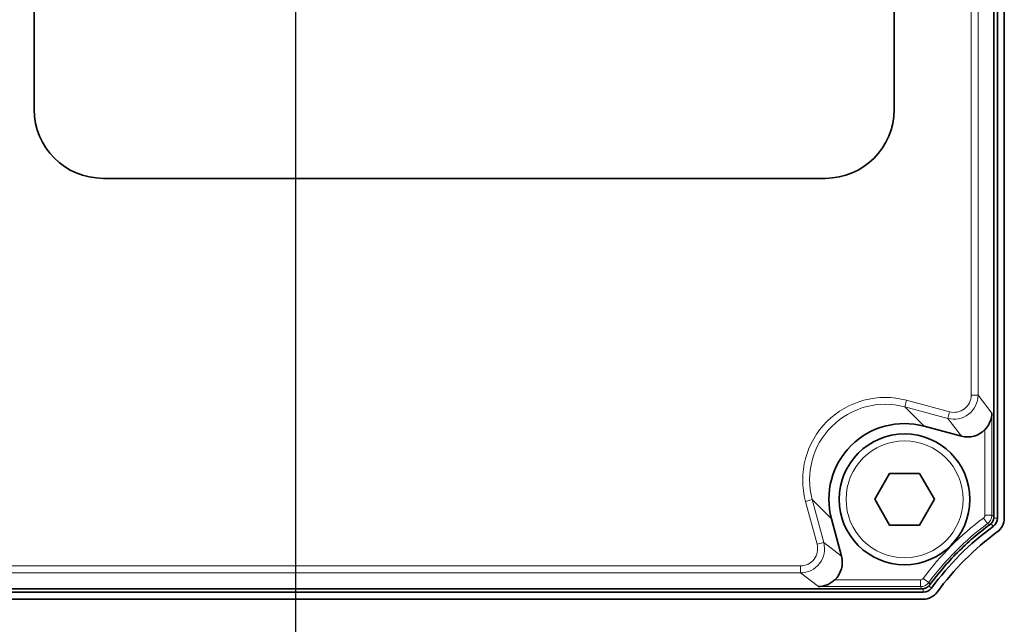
# Model space of a CAD drawing. Header units: millimetres. Extents: x 5 to 415, y 5 to 292.
# Tile 5 of 32: x 154 to 183, y 111 to 129. Entities that reach past the tile are written whole.
import ezdxf

# ---------------------------------------------------------------- set-up
doc = ezdxf.new("R2010")
doc.units = ezdxf.units.MM
for name, color, linetype, lineweight in [('Bemaßung (ISO)', 7, 'Continuous', 25), ('Sichtbar (ISO)', 7, 'Continuous', 35), ('Sichtbar schmal (ISO)', 7, 'Continuous', 18)]:
    doc.layers.add(name, color=color, linetype=linetype, lineweight=lineweight)
doc.styles.add('Notiztext (ISO)', font='isocpeur.ttf')
doc.dimstyles.new('Standard (ISO)', dxfattribs={"dimtxt": 3.5, "dimasz": 2.5, "dimexe": 2, "dimexo": 0, "dimgap": 0.762, "dimtad": 1, "dimtoh": 1, "dimdec": 8, "dimrnd": 1e-08, "dimdsep": 46, "dimtxsty": 'Notiztext (ISO)', "dimcen": 0.09, "dimdle": 10, "dimclrd": 256, "dimclre": 256, "dimclrt": 256, "dimadec": 6, "dimazin": 2, "dimtfac": 0.514286, "dimtdec": 3, "dimtmove": 0, "dimatfit": 3, "dimfxl": 1, "dimtolj": 1, "dimlwd": -1, "dimlwe": -1, "dimarcsym": 0})

# ---------------------------------------------------------------- blocks, each defined once
blk = doc.blocks.new('*D45')
at = {"layer": 'Bemaßung (ISO)', "transparency": 16777216}
for p, q in [((162.116, 153.086), (162.116, 77.456)), ((126.723, 114.441), (126.723, 77.456)), ((129.223, 79.456), (159.616, 79.456))]:
    blk.add_line(p, q, dxfattribs=at)
for points in [[(129.223, 79.872), (129.223, 79.039), (126.723, 79.456)], [(159.616, 79.872), (159.616, 79.039), (162.116, 79.456)]]:
    blk.add_solid(points, dxfattribs=at)
at = {"layer": 'Defpoints', "color": 0, "transparency": 16777216}
for p in [(162.116, 153.086), (126.723, 114.441), (162.116, 79.456)]:
    blk.add_point(p, dxfattribs=at)
at = {"layer": 'Bemaßung (ISO)', "transparency": 16777216, "insert": (140.394, 83.718), "char_height": 3.5, "attachment_point": 1, "style": 'Notiztext (ISO)'}
blk.add_mtext('\\A1;35.4', dxfattribs=at)

msp = doc.modelspace()

# ---------------------------------------------------------------- linework, layer by layer
at = {"layer": 'Sichtbar (ISO)'}
for p, q in [((182.42317212, 171.68128142), (182.42317212, 114.48997041)), ((182.52317212, 114.44062591), (182.52317212, 171.73062591)), ((182.72317212, 171.73062591), (182.72317212, 114.44062591)), ((154.52317212, 126.31062591), (154.52317212, 147.31062591)), ((179.52317212, 147.31062591), (179.52317212, 126.31062591)), ((177.52317212, 124.31062591), (156.52317212, 124.31062591)), ((181.47421555, 116.82083776), (180.39131274, 117.11100069)), ((178.95714671, 114.98562591), (179.39015942, 115.73562591)), ((179.39015942, 115.73562591), (180.25618482, 115.73562591)), ((180.25618482, 115.73562591), (180.68919752, 114.98562591)), ((179.39015942, 114.23562591), (178.95714671, 114.98562591)), ((180.68919752, 114.98562591), (180.25618482, 114.23562591)), ((177.69779734, 114.41748529), (177.98796028, 113.33458248)), ((180.25618482, 114.23562591), (179.39015942, 114.23562591)), ((129.07817212, 112.28562591), (180.36817212, 112.28562591)), ((180.31882763, 112.38562591), (129.12751661, 112.38562591)), ((180.36817212, 112.08562591), (129.07817212, 112.08562591))]:
    msp.add_line(p, q, dxfattribs=at)
msp.add_circle((179.82317212, 114.98562591), 1.9, dxfattribs=at)
for centre, radius, start, end in [((156.52317212, 126.31062591), 2, 180, 270), ((177.52317212, 126.31062591), 2, 270, 0), ((182.22317212, 114.44062591), 0.3, 306.016342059, 0), ((182.22317212, 114.44062591), 0.5, 306.226932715, 0), ((187.16250634, 107.64629169), 8.1, 126.016342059, 143.983657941), ((187.30564248, 107.50315555), 8.1, 126.226932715, 143.773067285), ((180.36817212, 112.58562591), 0.3, 270, 323.983657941), ((180.36817212, 112.58562591), 0.5, 270, 323.773067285)]:
    msp.add_arc(centre, radius, start, end, dxfattribs=at)
for centre, major_axis, ratio, start_param, end_param in [((179.82423864, 114.98455939), (-1.55776686, 1.55776686), 0.9986314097, 5.2365809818, 7.3297896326), ((181.65484697, 117.49737946), (0.42652705, -0.55586088), 0.9990761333, 5.3673339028, 6.4345891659), ((177.31141857, 113.15395106), (0.55586088, -0.42652705), 0.9990761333, 6.1317814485, 7.1990367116)]:
    msp.add_ellipse(centre, major_axis=major_axis, ratio=ratio, start_param=start_param, end_param=end_param, dxfattribs=at)
for points, knots in [([(182.16025555, 117.01214942), (182.19098316, 117.04417261), (182.21855414, 117.07857216), (182.26816269, 117.15332975), (182.28977301, 117.19386119), (182.34187607, 117.31913794), (182.35901216, 117.40762425), (182.36018702, 117.49010757)], [0.126506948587, 0.126506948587, 0.126506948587, 0.126506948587, 0.139839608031, 0.139839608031, 0.153925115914, 0.153925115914, 0.182096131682, 0.182096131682, 0.182096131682, 0.182096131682]), ([(182.30068505, 114.24817716), (182.13450849, 114.12624901), (181.97403287, 113.99881095), (181.66122882, 113.73046672), (181.50948453, 113.58986655), (181.21778834, 113.29807961), (181.07778415, 113.14693139), (180.80998708, 112.83476515), (180.68265556, 112.67443473), (180.56062088, 112.50811298)], [5.49128151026, 5.49128151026, 5.49128151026, 5.49128151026, 5.55439271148, 5.55439271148, 5.61789447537, 5.61789447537, 5.68113806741, 5.68113806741, 5.74424926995, 5.74424926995, 5.74424926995, 5.74424926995]), ([(182.42317212, 114.48997041), (182.42316536, 114.45997884), (182.41867053, 114.4302993), (182.3958907, 114.35625129), (182.3708061, 114.31410542), (182.32781222, 114.27022491), (182.31749963, 114.26105411), (182.3065824, 114.25261894), (182.3046361, 114.25111513), (182.30267027, 114.24963445), (182.30068505, 114.24817716)], [5.4814284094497, 5.4814284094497, 5.4814284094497, 5.4814284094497, 5.484561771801, 5.484561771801, 5.489575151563, 5.489575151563, 5.4910233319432, 5.4910233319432, 5.4910233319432, 5.4912815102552, 5.4912815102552, 5.4912815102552, 5.4912815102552]), ([(177.31869046, 112.44861101), (177.40117378, 112.44978587), (177.48966009, 112.46692196), (177.61493684, 112.51902502), (177.65546828, 112.54063534), (177.73022587, 112.59024389), (177.76462542, 112.61781487), (177.79664861, 112.64854248)], [0, 0, 0, 0, 0.028171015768, 0.028171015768, 0.042256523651, 0.042256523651, 0.055589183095, 0.055589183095, 0.055589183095, 0.055589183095]), ([(180.56062088, 112.50811298), (180.54287332, 112.48393617), (180.52157808, 112.46254863), (180.45915042, 112.41621756), (180.41379364, 112.39708418), (180.35326534, 112.38731174), (180.33981144, 112.38605898), (180.32626973, 112.38571991), (180.32379242, 112.38565788), (180.32131172, 112.38562647), (180.31882763, 112.38562591)], [5.7442492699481, 5.7442492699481, 5.7442492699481, 5.7442492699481, 5.747393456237, 5.747393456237, 5.752424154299, 5.752424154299, 5.753842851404, 5.753842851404, 5.753842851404, 5.7541023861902, 5.7541023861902, 5.7541023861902, 5.7541023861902])]:
    msp.add_open_spline(points, degree=3, knots=knots, dxfattribs=at)
at = {"layer": 'Sichtbar schmal (ISO)'}
for p, q in [((181.75934909, 168.15867279), (181.75934909, 118.01257904)), ((181.95928056, 118.01257904), (181.95928056, 168.15867279)), ((181.95928056, 118.01257904), (181.75934909, 118.01257904)), ((181.95928056, 118.01257904), (182.36018702, 117.49010757)), ((179.83155801, 117.67075542), (179.88330408, 117.86387439)), ((180.39131274, 117.11100069), (179.83155801, 117.67075542)), ((179.83155801, 117.67075542), (181.07840918, 117.33666266)), ((181.13015525, 117.52978162), (179.88330408, 117.86387439)), ((181.07840918, 117.33666266), (181.13015525, 117.52978162)), ((182.36018702, 114.52180249), (182.36018702, 117.49010757)), ((181.07840918, 117.33666266), (181.47421555, 116.82083776)), ((182.16025555, 117.01214942), (182.16025555, 114.52180249)), ((177.13804261, 114.97724002), (176.94492364, 114.92549395)), ((176.94492364, 114.92549395), (177.27901641, 113.67864278)), ((177.13804261, 114.97724002), (177.69779734, 114.41748529)), ((177.47213537, 113.73038885), (177.13804261, 114.97724002)), ((182.36018702, 114.52180249), (182.16025555, 114.52180249)), ((182.238611, 114.28068035), (182.11973021, 114.44142844)), ((182.39957691, 114.19797112), (182.33885187, 114.28150186)), ((182.41907516, 114.44062591), (182.52317212, 114.44062591)), ((177.47213537, 113.73038885), (177.27901641, 113.67864278)), ((177.98796028, 113.33458248), (177.47213537, 113.73038885)), ((176.79621899, 113.04944894), (132.65012524, 113.04944894)), ((132.65012524, 112.84951747), (176.79621899, 112.84951747)), ((176.79621899, 112.84951747), (176.79621899, 113.04944894)), ((177.31869046, 112.44861101), (176.79621899, 112.84951747)), ((180.28699554, 112.64854248), (177.79664861, 112.64854248)), ((180.28699554, 112.44861101), (180.28699554, 112.64854248)), ((180.52811768, 112.57018704), (180.36736959, 112.68906782)), ((177.31869046, 112.44861101), (180.28699554, 112.44861101)), ((180.36817212, 112.28562591), (180.36817212, 112.38972287)), ((180.52729617, 112.46994617), (180.61082691, 112.40922112))]:
    msp.add_line(p, q, dxfattribs=at)
msp.add_circle((179.82317212, 114.98562591), 1.7, dxfattribs=at)
for radius in [8.36815195, 8.16822049]:
    msp.add_arc((187.09549758, 107.71330045), radius, 126.484669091, 143.515330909, dxfattribs=at)
for centre, major_axis, ratio, start_param, end_param in [((179.26467778, 115.54412025), (-1.69938203, 1.69938203), 0.9986314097, 5.2365809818, 7.3297896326), ((181.2591777, 118.0130257), (0.42630198, -0.55556756), 0.9996036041, 5.3673339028, 7.1990367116), ((181.2591777, 118.0130257), (0.30466218, -0.39704349), 0.9990761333, 5.3673339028, 7.1990367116), ((179.26467778, 115.54412025), (-1.55815422, 1.55815422), 0.9983831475, 5.2365809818, 7.3297896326), ((176.79577234, 113.54962033), (0.55556756, -0.42630198), 0.9996036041, 5.3673339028, 7.1990367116), ((176.79577234, 113.54962033), (0.39704349, -0.30466218), 0.9990761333, 5.3673339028, 7.1990367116)]:
    msp.add_ellipse(centre, major_axis=major_axis, ratio=ratio, start_param=start_param, end_param=end_param, dxfattribs=at)
for points, knots in [([(182.16025555, 114.52180249), (182.16025555, 114.51534621), (182.15962432, 114.50882878), (182.15634088, 114.49220195), (182.15273735, 114.48237667), (182.14078213, 114.46082964), (182.13114657, 114.44987138), (182.11973021, 114.44142844)], [0, 0, 0, 0, 0.0019368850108, 0.0019368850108, 0.005035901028, 0.005035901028, 0.009295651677, 0.009295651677, 0.009295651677, 0.009295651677]), ([(182.238611, 114.28068035), (182.27285026, 114.3060141), (182.30175131, 114.33889173), (182.33761547, 114.40353357), (182.34842791, 114.43300846), (182.35828521, 114.48288545), (182.36018256, 114.50243589), (182.36018702, 114.52180249)], [-0.009295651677, -0.009295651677, -0.009295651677, -0.009295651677, -0.005035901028, -0.005035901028, -0.0019368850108, -0.0019368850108, 0, 0, 0, 0]), ([(180.36736959, 112.68906782), (180.36353063, 112.68387686), (180.35914779, 112.67901208), (180.3466214, 112.66759619), (180.33788191, 112.66183919), (180.31545769, 112.65162371), (180.3011947, 112.64854248), (180.28699554, 112.64854248)], [0, 0, 0, 0, 0.0019368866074, 0.0019368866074, 0.0050359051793, 0.0050359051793, 0.0092956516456, 0.0092956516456, 0.0092956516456, 0.0092956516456]), ([(180.28699554, 112.44861101), (180.32958806, 112.44862082), (180.37237421, 112.45787016), (180.43964611, 112.4885181), (180.4658655, 112.50578722), (180.5034482, 112.54002792), (180.51659856, 112.55461862), (180.52811768, 112.57018704)], [-0.0092956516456, -0.0092956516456, -0.0092956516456, -0.0092956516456, -0.0050359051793, -0.0050359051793, -0.0019368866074, -0.0019368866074, 0, 0, 0, 0])]:
    msp.add_open_spline(points, degree=3, knots=knots, dxfattribs=at)
for points in [[(182.42317212, 114.48997041), (182.40217709, 114.50060602), (182.38118206, 114.5112166), (182.36018702, 114.52180249)], [(182.238611, 114.28068035), (182.25930461, 114.26987154), (182.27999598, 114.25903726), (182.30068505, 114.24817716)], [(180.56062088, 112.50811298), (180.54976077, 112.52880205), (180.53892649, 112.54949342), (180.52811768, 112.57018704)], [(180.28699554, 112.44861101), (180.29758144, 112.42761597), (180.30819201, 112.40662094), (180.31882763, 112.38562591)]]:
    msp.add_open_spline(points, degree=3, dxfattribs=at)

# ---------------------------------------------------------------- dimensions: what is measured, and where the dimension line sits
at = {"layer": 'Bemaßung (ISO)'}
dim = msp.add_linear_dim(base=(162.11567212, 79.4555026), p1=(126.72317212, 114.44062591), p2=(162.11567212, 153.08562591), dimstyle='Standard (ISO)', override={"dimgap": 0.762, "dimtoh": 0, "dimdec": 1, "dimtol": 0, "dimlim": 0, "dimtp": 0, "dimtm": 0, "dimtdec": 3, "dimtofl": 0, "dimatfit": 1}, dxfattribs=at)
dim.commit()
dim.dimension.update_dxf_attribs({"geometry": '*D45', "text_midpoint": (144.41942212, 79.4555026), "dimtype": 160})

doc.saveas('drawing.dxf')
